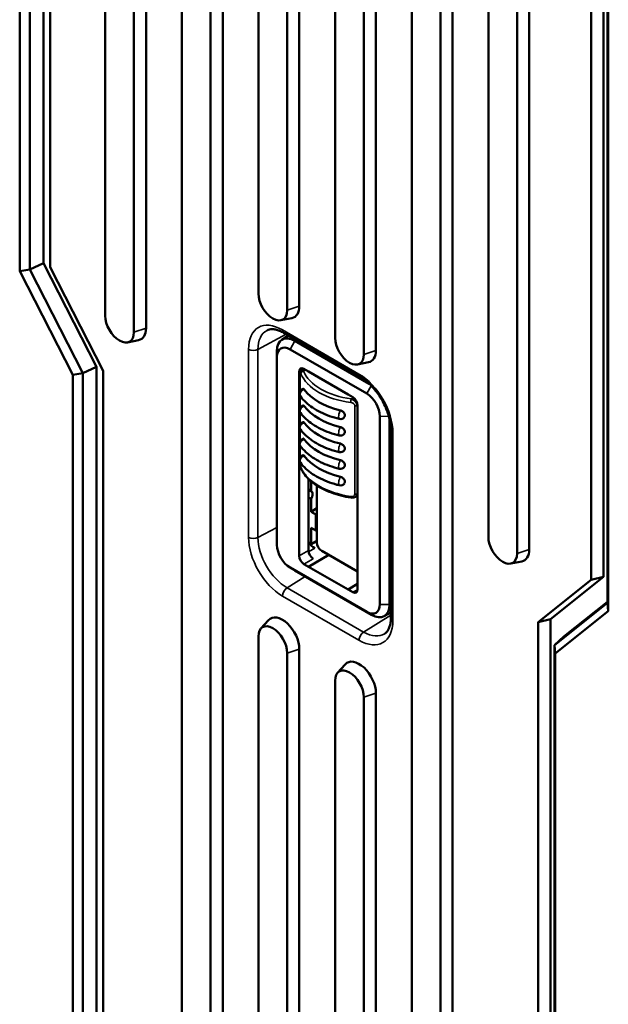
# Model space of a CAD drawing. Header units: millimetres. Extents: x 0 to 5104, y -184 to 1188.
# Tile 125 of 221: x 1397 to 1426, y 409 to 458. Entities that reach past the tile are written whole.
import ezdxf

# ---------------------------------------------------------------- set-up
doc = ezdxf.new("R2010")
doc.units = ezdxf.units.MM
doc.header["$LTSCALE"] = 2
doc.layers.add('Sichtbar (ISO)', color=7, linetype='Continuous', lineweight=50)
doc.layers.add('Sichtbar schmal (ISO)', color=7, linetype='Continuous', lineweight=35)

msp = doc.modelspace()

# ---------------------------------------------------------------- linework, layer by layer
at = {"layer": 'Sichtbar (ISO)'}
for p, q in [((1401.678, 555.364), (1401.678, 443.116)), ((1403.092, 554.547), (1403.092, 442.299)), ((1403.69, 442.498), (1403.69, 554.746)), ((1405.449, 553.186), (1405.449, 394.126)), ((1407.461, 402.917), (1407.461, 552.569)), ((1406.863, 552.37), (1406.863, 393.309)), ((1416.763, 546.654), (1416.763, 387.594)), ((1418.177, 545.838), (1418.177, 386.777)), ((1418.775, 386.977), (1418.775, 546.037)), ((1420.534, 544.477), (1420.534, 432.229)), ((1422.546, 431.612), (1422.546, 543.86)), ((1421.948, 543.661), (1421.948, 431.413)), ((1398.65, 445.704), (1398.65, 508.852)), ((1397.473, 445.301), (1397.473, 508.763)), ((1397.977, 508.622), (1397.977, 445.39)), ((1398.969, 507.699), (1398.969, 445.498)), ((1425.599, 492.324), (1425.599, 430.123)), ((1426.197, 430.269), (1426.197, 492.507)), ((1426.391, 428.986), (1426.391, 492.128)), ((1426.435, 492.042), (1426.435, 428.579)), ((1409.22, 487.689), (1409.22, 444.204)), ((1411.232, 443.587), (1411.232, 487.072)), ((1410.634, 486.873), (1410.634, 443.388)), ((1412.991, 485.512), (1412.991, 442.027)), ((1414.406, 484.695), (1414.406, 441.211)), ((1415.003, 441.41), (1415.003, 484.894)), ((1397.473, 445.301), (1397.977, 445.39)), ((1398.65, 445.704), (1397.977, 445.39)), ((1397.977, 445.39), (1400.587, 440.293)), ((1401.259, 440.607), (1398.65, 445.704)), ((1398.969, 445.498), (1401.579, 440.401)), ((1400.083, 440.203), (1397.473, 445.301)), ((1410.323, 442.891), (1410.866, 443.002)), ((1402.781, 441.802), (1403.323, 441.913)), ((1410.374, 441.932), (1410.701, 442.135)), ((1410.469, 442.269), (1414.237, 440.093)), ((1414.549, 439.284), (1410.778, 441.461)), ((1411.013, 441.877), (1414.674, 439.763)), ((1410.126, 432.111), (1410.126, 441.364)), ((1410.132, 441.089), (1410.132, 431.835)), ((1401.259, 440.607), (1400.587, 440.293)), ((1401.259, 404.263), (1401.259, 440.607)), ((1411.338, 440.432), (1411.45, 440.501)), ((1411.461, 440.495), (1411.686, 440.365)), ((1414.095, 440.714), (1414.637, 440.824)), ((1400.083, 440.203), (1400.587, 440.293)), ((1400.083, 404.17), (1400.083, 440.203)), ((1400.587, 440.293), (1400.587, 404.032)), ((1401.579, 440.401), (1401.579, 403.126)), ((1411.225, 431.302), (1411.225, 440.359)), ((1411.265, 439.386), (1411.265, 440.257)), ((1413.641, 439.237), (1411.686, 440.365)), ((1411.684, 439.721), (1411.684, 439.724)), ((1411.265, 438.569), (1411.265, 439.191)), ((1412.311, 439.277), (1412.314, 439.279)), ((1413.641, 439.237), (1413.865, 439.107)), ((1414.101, 429.642), (1414.101, 438.699)), ((1411.265, 437.753), (1411.265, 438.375)), ((1415.194, 428.912), (1415.194, 438.166)), ((1411.265, 436.936), (1411.265, 437.558)), ((1415.672, 438.026), (1415.672, 428.909)), ((1415.736, 428.244), (1415.736, 437.498)), ((1411.265, 436.12), (1411.265, 436.742)), ((1411.265, 435.903), (1411.265, 435.926)), ((1411.684, 431.567), (1411.684, 435.084)), ((1411.815, 434.487), (1411.815, 434.965)), ((1412.097, 431.952), (1412.097, 434.758)), ((1411.815, 434.487), (1411.684, 434.562)), ((1411.684, 434.174), (1411.815, 434.098)), ((1413.992, 434.198), (1414.101, 434.257)), ((1411.815, 433.464), (1411.815, 434.098)), ((1411.815, 433.464), (1412.097, 433.639)), ((1411.815, 433.464), (1412.04, 433.334)), ((1412.097, 433.368), (1412.04, 433.334)), ((1412.04, 432.542), (1412.04, 433.334)), ((1412.04, 432.542), (1411.815, 432.672)), ((1411.815, 431.888), (1411.815, 432.672)), ((1412.04, 432.542), (1412.097, 432.571)), ((1410.132, 431.815), (1410.126, 432.083)), ((1411.757, 431.921), (1411.815, 431.888)), ((1412.097, 432.042), (1411.815, 431.888)), ((1411.686, 430.764), (1412.685, 431.341)), ((1414.101, 430.523), (1412.333, 431.544)), ((1411.461, 430.894), (1411.686, 430.764)), ((1421.637, 430.916), (1422.179, 431.026)), ((1410.76, 430.727), (1410.989, 430.588)), ((1410.778, 430.717), (1414.549, 428.54)), ((1414.784, 428.397), (1411.013, 430.574)), ((1413.641, 429.636), (1411.686, 430.764)), ((1413.641, 429.636), (1414.101, 429.92)), ((1413.641, 429.636), (1414.101, 429.897)), ((1425.599, 430.123), (1422.99, 428.039)), ((1423.588, 428.185), (1426.197, 430.269)), ((1426.197, 430.269), (1425.599, 430.123)), ((1413.641, 429.636), (1413.865, 429.506)), ((1423.782, 426.901), (1426.391, 428.986)), ((1424.252, 427.332), (1426.391, 429.04)), ((1426.391, 428.986), (1426.435, 428.579)), ((1415.4, 428.328), (1415.736, 428.508)), ((1426.435, 428.579), (1423.826, 426.495)), ((1409.342, 427.718), (1409.708, 428.132)), ((1423.588, 428.185), (1422.99, 428.039)), ((1422.99, 428.039), (1422.99, 390.764)), ((1423.588, 391.015), (1423.588, 428.185)), ((1409.22, 408.279), (1409.22, 427.33)), ((1424.252, 427.332), (1423.782, 426.901)), ((1423.782, 390.641), (1423.782, 426.901)), ((1423.782, 426.901), (1423.826, 426.495)), ((1410.634, 407.462), (1410.634, 426.514)), ((1411.232, 407.661), (1411.232, 426.713)), ((1423.826, 426.495), (1423.826, 390.462)), ((1413.113, 425.54), (1413.48, 425.954)), ((1412.991, 406.101), (1412.991, 425.153)), ((1415.003, 405.484), (1415.003, 424.536)), ((1414.406, 405.285), (1414.406, 424.336))]:
    msp.add_line(p, q, dxfattribs=at)
for centre, start, end in [((1411.477, 439.289), 102.8925, 216.1114), ((1411.477, 438.472), 102.8925, 216.1114), ((1413.255, 438.262), 256.3325, 326.3095), ((1411.477, 437.656), 102.8925, 216.1114), ((1411.477, 436.839), 102.8925, 216.1114), ((1413.255, 437.445), 256.3325, 326.3095), ((1411.477, 436.023), 102.8925, 216.1114), ((1413.255, 436.629), 256.3325, 326.3095), ((1413.255, 435.812), 256.3325, 326.3095), ((1413.255, 434.996), 256.3325, 326.3095)]:
    msp.add_arc(centre, 0.233, start, end, dxfattribs=at)
for centre, major_axis, ratio, start_param, end_param in [((1409.927, 443.796), (0.5, -0.866), 0.57735, 3.926991, 7.068583), ((1410.399, 444.068), (0.589, -1.021), 0.57735, 6.092564, 7.068583), ((1402.385, 442.707), (0.5, -0.866), 0.57735, 3.926991, 7.068583), ((1402.856, 442.98), (0.589, -1.021), 0.57735, 6.092564, 7.068583), ((1411.013, 440.852), (-0.627, 1.087), 0.57735, 5.497787, 7.068583), ((1413.698, 441.619), (0.5, -0.866), 0.57735, 3.926991, 7.068583), ((1410.778, 440.716), (-0.456, 0.79), 0.57735, 5.497787, 7.068583), ((1414.17, 441.891), (0.589, -1.021), 0.57735, 6.092564, 7.068583), ((1411.461, 440.223), (0.167, -0.289), 0.576955, 2.356537, 3.926648), ((1430.8, 449.691), (-13.342, -23.108), 0.57735, 5.465413, 5.465592), ((1414.549, 440.226), (3.333, 0), 0.57735, 3.540229, 4.313752), ((1413.865, 438.835), (0.167, -0.289), 0.577746, 0.785741, 2.355852), ((1414.549, 438.539), (-0.456, 0.79), 0.57735, 3.926991, 5.497787), ((1414.549, 439.41), (3.333, 0), 0.57735, 3.540229, 4.313752), ((1414.549, 438.593), (3.333, 0), 0.57735, 3.540229, 4.313752), ((1414.549, 437.777), (3.333, 0), 0.57735, 3.540229, 4.313752), ((1414.549, 436.96), (3.333, 0), 0.57735, 3.540229, 4.313752), ((1411.65, 434.198), (0.167, 0.289), 0.57735, 4.702388, 6.293186), ((1421.241, 431.821), (0.5, -0.866), 0.57735, 3.926991, 7.068583), ((1411.013, 431.598), (-0.627, 1.087), 0.57735, 0.785398, 0.812292), ((1410.778, 431.462), (0.456, -0.79), 0.57735, 3.926991, 5.497787), ((1411.988, 432.221), (-0.333, 0.577), 0.577878, 1.656042, 1.692212), ((1411.988, 432.221), (-0.333, 0.577), 0.577878, 1.692212, 2.355471), ((1411.757, 432.466), (0.333, -0.577), 0.577746, 5.372152, 5.497445), ((1412.333, 431.816), (0.167, -0.289), 0.57735, 3.926991, 5.497787), ((1411.461, 431.166), (-0.167, 0.289), 0.577746, 0.785741, 2.355852), ((1411.92, 431.431), (0.167, -0.289), 0.577746, 3.927333, 5.497445), ((1421.712, 432.093), (0.589, -1.021), 0.57735, 6.092564, 7.068583), ((1411.013, 431.598), (-0.627, 1.087), 0.57735, 2.329301, 2.356194), ((1413.865, 429.778), (-0.167, 0.289), 0.576955, 2.356537, 3.926648), ((1414.549, 429.285), (0.456, -0.79), 0.57735, 5.497787, 7.068583), ((1414.784, 429.421), (0.627, -1.087), 0.57735, 5.497787, 7.068583), ((1410.399, 427.194), (-0.589, 1.021), 0.57735, 3.926991, 6.473806), ((1409.927, 426.922), (-0.5, 0.866), 0.57735, 3.926991, 7.068583), ((1414.17, 425.017), (-0.589, 1.021), 0.57735, 3.926991, 6.473806), ((1413.698, 424.745), (-0.5, 0.866), 0.57735, 3.926991, 7.068583)]:
    msp.add_ellipse(centre, major_axis=major_axis, ratio=ratio, start_param=start_param, end_param=end_param, dxfattribs=at)
for points, knots in [([(1410.469, 442.269), (1410.398, 442.31), (1410.327, 442.344), (1410.192, 442.398), (1410.128, 442.418), (1410.007, 442.444), (1409.95, 442.45), (1409.847, 442.451), (1409.8, 442.446), (1409.716, 442.427), (1409.677, 442.413), (1409.642, 442.395)], [1.5707963, 1.5707963, 1.5707963, 1.5707963, 1.7229369, 1.7229369, 1.8750775, 1.8750775, 2.0272181, 2.0272181, 2.1793587, 2.1793587, 2.3314993, 2.3314993, 2.3314993, 2.3314993]), ([(1411.265, 440.257), (1411.265, 440.281), (1411.266, 440.302), (1411.271, 440.334), (1411.274, 440.346), (1411.282, 440.367), (1411.287, 440.376), (1411.3, 440.397), (1411.31, 440.409), (1411.326, 440.423), (1411.331, 440.427), (1411.336, 440.43)], [0, 0, 0, 0, 0.01212536, 0.01212536, 0.01876683, 0.01876683, 0.02367413, 0.02367413, 0.03091529, 0.03091529, 0.03361043, 0.03361043, 0.03361043, 0.03361043]), ([(1411.336, 440.429), (1411.338, 440.431), (1411.34, 440.432), (1411.341, 440.433), (1411.352, 440.438), (1411.38, 440.452), (1411.436, 440.386)], [0.4459654, 0.4459654, 0.4459654, 0.4459654, 0.5, 0.5, 0.5, 1, 1, 1, 1]), ([(1415.736, 437.498), (1415.736, 437.657), (1415.715, 437.834), (1415.631, 438.207), (1415.566, 438.404), (1415.397, 438.793), (1415.292, 438.986), (1415.053, 439.347), (1414.919, 439.514), (1414.64, 439.804), (1414.494, 439.927), (1414.313, 440.048), (1414.275, 440.072), (1414.237, 440.093)], [0, 0, 0, 0, 0.292581, 0.292581, 0.589909, 0.589909, 0.891017, 0.891017, 1.192644, 1.192644, 1.49135, 1.49135, 1.570796, 1.570796, 1.570796, 1.570796]), ([(1411.477, 439.479), (1411.469, 439.489), (1411.461, 439.498), (1411.446, 439.511), (1411.439, 439.515), (1411.431, 439.517), (1411.428, 439.517), (1411.425, 439.516)], [-0.15667499, -0.15667499, -0.15667499, -0.15667499, -0.14799697, -0.14799697, -0.13931896, -0.13931896, -0.13511317, -0.13511317, -0.13511317, -0.13511317]), ([(1413.2, 438.035), (1413.034, 438.076), (1412.873, 438.123), (1412.564, 438.233), (1412.417, 438.296), (1412.138, 438.433), (1412.007, 438.509), (1411.765, 438.672), (1411.654, 438.76), (1411.453, 438.947), (1411.364, 439.047), (1411.288, 439.151)], [1.1840347, 1.1840347, 1.1840347, 1.1840347, 1.3387393, 1.3387393, 1.493444, 1.493444, 1.6481487, 1.6481487, 1.8028533, 1.8028533, 1.957558, 1.957558, 1.957558, 1.957558]), ([(1413.793, 439.025), (1413.85, 439.009), (1413.895, 438.981), (1413.928, 438.958), (1413.96, 438.935), (1413.962, 438.935), (1413.992, 438.902), (1414.053, 438.838), (1414.082, 438.764), (1414.082, 438.705)], [0, 0, 0, 0, 0.25, 0.25, 0.25, 0.5, 0.5, 0.5, 1, 1, 1, 1]), ([(1411.477, 438.663), (1411.469, 438.673), (1411.461, 438.682), (1411.446, 438.695), (1411.439, 438.698), (1411.431, 438.7), (1411.428, 438.7), (1411.425, 438.699)], [-0.15667499, -0.15667499, -0.15667499, -0.15667499, -0.14799697, -0.14799697, -0.13931896, -0.13931896, -0.13511317, -0.13511317, -0.13511317, -0.13511317]), ([(1413.2, 437.219), (1413.034, 437.259), (1412.873, 437.307), (1412.564, 437.417), (1412.417, 437.479), (1412.138, 437.617), (1412.007, 437.692), (1411.765, 437.856), (1411.654, 437.944), (1411.453, 438.131), (1411.364, 438.23), (1411.288, 438.335)], [1.1840347, 1.1840347, 1.1840347, 1.1840347, 1.3387393, 1.3387393, 1.493444, 1.493444, 1.6481487, 1.6481487, 1.8028533, 1.8028533, 1.957558, 1.957558, 1.957558, 1.957558]), ([(1413.449, 438.133), (1413.453, 438.138), (1413.456, 438.144), (1413.468, 438.169), (1413.473, 438.192), (1413.473, 438.214), (1413.473, 438.236), (1413.468, 438.26), (1413.449, 438.308), (1413.435, 438.331), (1413.403, 438.369), (1413.382, 438.388), (1413.348, 438.413), (1413.33, 438.424), (1413.292, 438.441), (1413.273, 438.448), (1413.255, 438.452)], [-0.01565717, -0.01565717, -0.01565717, -0.01565717, -0.01208903, -0.01208903, 0, 0, 0, 0.01208903, 0.01208903, 0.02417807, 0.02417807, 0.03486896, 0.03486896, 0.04354698, 0.04354698, 0.052225, 0.052225, 0.052225, 0.052225]), ([(1411.477, 437.846), (1411.469, 437.856), (1411.461, 437.865), (1411.446, 437.878), (1411.439, 437.882), (1411.431, 437.884), (1411.428, 437.884), (1411.425, 437.883)], [-0.15667499, -0.15667499, -0.15667499, -0.15667499, -0.14799697, -0.14799697, -0.13931896, -0.13931896, -0.13511317, -0.13511317, -0.13511317, -0.13511317]), ([(1413.449, 437.316), (1413.453, 437.321), (1413.456, 437.327), (1413.468, 437.353), (1413.473, 437.376), (1413.473, 437.398), (1413.473, 437.419), (1413.468, 437.444), (1413.449, 437.492), (1413.435, 437.515), (1413.403, 437.552), (1413.382, 437.571), (1413.348, 437.597), (1413.33, 437.607), (1413.292, 437.625), (1413.273, 437.632), (1413.255, 437.636)], [-0.01565717, -0.01565717, -0.01565717, -0.01565717, -0.01208903, -0.01208903, 0, 0, 0, 0.01208903, 0.01208903, 0.02417807, 0.02417807, 0.03486896, 0.03486896, 0.04354698, 0.04354698, 0.052225, 0.052225, 0.052225, 0.052225]), ([(1413.2, 436.402), (1413.034, 436.443), (1412.873, 436.49), (1412.564, 436.6), (1412.417, 436.663), (1412.138, 436.8), (1412.007, 436.876), (1411.765, 437.039), (1411.654, 437.127), (1411.453, 437.314), (1411.364, 437.414), (1411.288, 437.518)], [1.1840347, 1.1840347, 1.1840347, 1.1840347, 1.3387393, 1.3387393, 1.493444, 1.493444, 1.6481487, 1.6481487, 1.8028533, 1.8028533, 1.957558, 1.957558, 1.957558, 1.957558]), ([(1411.477, 437.03), (1411.469, 437.04), (1411.461, 437.049), (1411.446, 437.062), (1411.439, 437.065), (1411.431, 437.067), (1411.428, 437.067), (1411.425, 437.066)], [-0.15667499, -0.15667499, -0.15667499, -0.15667499, -0.14799697, -0.14799697, -0.13931896, -0.13931896, -0.13511317, -0.13511317, -0.13511317, -0.13511317]), ([(1413.2, 435.586), (1413.034, 435.626), (1412.873, 435.674), (1412.564, 435.784), (1412.417, 435.846), (1412.138, 435.984), (1412.007, 436.059), (1411.765, 436.223), (1411.654, 436.311), (1411.453, 436.498), (1411.364, 436.597), (1411.288, 436.702)], [1.1840347, 1.1840347, 1.1840347, 1.1840347, 1.3387393, 1.3387393, 1.493444, 1.493444, 1.6481487, 1.6481487, 1.8028533, 1.8028533, 1.957558, 1.957558, 1.957558, 1.957558]), ([(1413.449, 436.5), (1413.453, 436.505), (1413.456, 436.511), (1413.468, 436.537), (1413.473, 436.559), (1413.473, 436.581), (1413.473, 436.603), (1413.468, 436.627), (1413.449, 436.675), (1413.435, 436.698), (1413.403, 436.736), (1413.382, 436.755), (1413.348, 436.78), (1413.33, 436.791), (1413.292, 436.808), (1413.273, 436.815), (1413.255, 436.819)], [-0.01565717, -0.01565717, -0.01565717, -0.01565717, -0.01208903, -0.01208903, 0, 0, 0, 0.01208903, 0.01208903, 0.02417807, 0.02417807, 0.03486896, 0.03486896, 0.04354698, 0.04354698, 0.052225, 0.052225, 0.052225, 0.052225]), ([(1411.477, 436.213), (1411.469, 436.223), (1411.461, 436.232), (1411.446, 436.245), (1411.439, 436.249), (1411.431, 436.251), (1411.428, 436.251), (1411.425, 436.25)], [-0.15667499, -0.15667499, -0.15667499, -0.15667499, -0.14799697, -0.14799697, -0.13931896, -0.13931896, -0.13511317, -0.13511317, -0.13511317, -0.13511317]), ([(1411.316, 435.605), (1411.301, 435.639), (1411.292, 435.676), (1411.28, 435.735), (1411.277, 435.753), (1411.273, 435.786), (1411.271, 435.8), (1411.267, 435.836), (1411.266, 435.859), (1411.265, 435.888), (1411.265, 435.895), (1411.265, 435.903)], [0.00000737, 0.00000737, 0.00000737, 0.00000737, 0.0205817, 0.0205817, 0.02924892, 0.02924892, 0.03549896, 0.03549896, 0.04575651, 0.04575651, 0.04949753, 0.04949753, 0.04949753, 0.04949753]), ([(1413.2, 434.769), (1413.034, 434.81), (1412.873, 434.857), (1412.564, 434.967), (1412.417, 435.03), (1412.138, 435.167), (1412.007, 435.243), (1411.765, 435.406), (1411.654, 435.494), (1411.453, 435.681), (1411.364, 435.781), (1411.288, 435.885)], [1.1840347, 1.1840347, 1.1840347, 1.1840347, 1.3387393, 1.3387393, 1.493444, 1.493444, 1.6481487, 1.6481487, 1.8028533, 1.8028533, 1.957558, 1.957558, 1.957558, 1.957558]), ([(1413.449, 435.683), (1413.453, 435.688), (1413.456, 435.694), (1413.468, 435.72), (1413.473, 435.743), (1413.473, 435.765), (1413.473, 435.786), (1413.468, 435.811), (1413.449, 435.859), (1413.435, 435.882), (1413.403, 435.919), (1413.382, 435.938), (1413.348, 435.964), (1413.33, 435.975), (1413.292, 435.992), (1413.273, 435.999), (1413.255, 436.003)], [-0.01565717, -0.01565717, -0.01565717, -0.01565717, -0.01208903, -0.01208903, 0, 0, 0, 0.01208903, 0.01208903, 0.02417807, 0.02417807, 0.03486896, 0.03486896, 0.04354698, 0.04354698, 0.052225, 0.052225, 0.052225, 0.052225]), ([(1413.776, 434.164), (1413.437, 434.216), (1413.108, 434.299), (1412.514, 434.518), (1412.243, 434.656), (1411.777, 434.977), (1411.581, 435.166), (1411.394, 435.445), (1411.351, 435.524), (1411.316, 435.605)], [0, 0, 0, 0, 0.1566577, 0.1566577, 0.313874, 0.313874, 0.4776072, 0.4776072, 0.5392602, 0.5392602, 0.5392602, 0.5392602]), ([(1413.449, 434.867), (1413.453, 434.872), (1413.456, 434.878), (1413.468, 434.904), (1413.473, 434.926), (1413.473, 434.948), (1413.473, 434.97), (1413.468, 434.994), (1413.449, 435.042), (1413.435, 435.065), (1413.403, 435.103), (1413.382, 435.122), (1413.348, 435.147), (1413.33, 435.158), (1413.292, 435.175), (1413.273, 435.182), (1413.255, 435.186)], [-0.01565717, -0.01565717, -0.01565717, -0.01565717, -0.01208903, -0.01208903, 0, 0, 0, 0.01208903, 0.01208903, 0.02417807, 0.02417807, 0.03486896, 0.03486896, 0.04354698, 0.04354698, 0.052225, 0.052225, 0.052225, 0.052225]), ([(1413.988, 434.197), (1413.956, 434.181), (1413.922, 434.171), (1413.851, 434.16), (1413.813, 434.159), (1413.776, 434.164)], [0, 0, 0, 0, 0.01638202, 0.01638202, 0.03329379, 0.03329379, 0.03329379, 0.03329379]), ([(1414.082, 434.35), (1414.082, 434.32), (1414.075, 434.291), (1414.06, 434.264), (1414.046, 434.238), (1414.004, 434.205), (1413.992, 434.199), (1413.991, 434.198), (1413.989, 434.198), (1413.988, 434.197)], [0, 0, 0, 0, 0.25, 0.25, 0.25, 0.5, 0.5, 0.5, 0.5300548, 0.5300548, 0.5300548, 0.5300548]), ([(1415.431, 427.465), (1415.465, 427.486), (1415.496, 427.512), (1415.555, 427.576), (1415.583, 427.614), (1415.634, 427.703), (1415.656, 427.755), (1415.694, 427.873), (1415.71, 427.939), (1415.73, 428.083), (1415.736, 428.161), (1415.736, 428.244)], [5.5224824, 5.5224824, 5.5224824, 5.5224824, 5.674623, 5.674623, 5.8267635, 5.8267635, 5.9789041, 5.9789041, 6.1310447, 6.1310447, 6.2831853, 6.2831853, 6.2831853, 6.2831853])]:
    msp.add_open_spline(points, degree=3, knots=knots, dxfattribs=at)
at = {"layer": 'Sichtbar schmal (ISO)'}
for p, q in [((1410.634, 443.388), (1411.232, 443.587)), ((1403.092, 442.299), (1403.69, 442.498)), ((1410.4, 442.421), (1414.168, 440.246)), ((1409.198, 441.455), (1410.585, 442.202)), ((1411.079, 441.917), (1411.013, 441.877)), ((1408.735, 432.206), (1408.735, 441.46)), ((1409.198, 441.455), (1409.198, 432.201)), ((1411.013, 441.877), (1410.778, 441.461)), ((1410.132, 441.089), (1410.126, 441.364)), ((1415.003, 441.41), (1414.406, 441.211)), ((1411.449, 440.502), (1411.375, 440.455)), ((1411.333, 440.428), (1411.225, 440.359)), ((1411.267, 440.244), (1411.267, 439.39)), ((1411.344, 440.435), (1411.34, 440.432)), ((1411.54, 440.449), (1411.436, 440.386)), ((1411.782, 439.635), (1411.779, 439.634)), ((1414.768, 439.671), (1414.549, 439.284)), ((1411.267, 439.187), (1411.267, 438.573)), ((1413.793, 439.025), (1413.896, 439.087)), ((1413.967, 434.33), (1413.967, 438.685)), ((1414.101, 438.715), (1414.082, 438.705)), ((1414.082, 438.705), (1414.082, 434.35)), ((1411.267, 438.371), (1411.267, 437.757)), ((1415.637, 438.163), (1415.194, 438.166)), ((1411.267, 437.554), (1411.267, 436.94)), ((1415.833, 437.361), (1415.833, 428.108)), ((1411.267, 436.738), (1411.267, 436.124)), ((1411.267, 435.921), (1411.267, 435.889)), ((1414.082, 434.35), (1414.101, 434.361)), ((1409.198, 432.201), (1410.126, 432.701)), ((1410.132, 431.835), (1410.126, 432.111)), ((1412.097, 432.007), (1411.797, 431.833)), ((1411.225, 431.302), (1411.684, 431.567)), ((1411.988, 431.676), (1411.691, 431.502)), ((1422.546, 431.612), (1421.948, 431.413)), ((1411.92, 431.159), (1411.461, 430.894)), ((1410.778, 430.717), (1411.013, 430.574)), ((1410.628, 429.725), (1411.524, 430.279)), ((1414.168, 427.146), (1410.4, 429.322)), ((1410.628, 429.725), (1414.396, 427.55)), ((1413.865, 429.506), (1414.101, 429.628)), ((1415.672, 428.909), (1415.194, 428.912)), ((1415.672, 428.909), (1415.736, 428.944)), ((1414.396, 427.55), (1415.736, 428.378)), ((1414.549, 428.54), (1414.784, 428.397)), ((1411.232, 426.713), (1410.634, 426.514)), ((1414.406, 424.336), (1415.003, 424.536))]:
    msp.add_line(p, q, dxfattribs=at)
for centre, major_axis, ratio, start_param, end_param in [((1410.4, 440.498), (-1.178, 2.04), 0.57735, 5.497787, 7.068583), ((1410.628, 440.63), (-1.011, 1.751), 0.57735, 6.25849, 7.068583), ((1410.636, 442.557), (-0.167, -0.289), 0.57735, 5.497787, 6.283185), ((1408.971, 441.596), (0.333, 0), 0.57735, 3.926991, 5.462881), ((1411.398, 440.257), (-0.133, 0), 0.57735, 6.283174, 6.458709), ((1411.439, 440.278), (-0.123, -0.051), 0.785616, 4.41894, 5.967388), ((1414.168, 438.323), (1.178, -2.04), 0.57735, 0.785398, 2.356194), ((1414.404, 440.382), (-0.167, -0.289), 0.57735, 5.497787, 6.283185), ((1411.477, 439.289), (-0.189, -0.138), 0.752476, 4.210357, 6.283185), ((1413.796, 438.918), (-0.017, -0.132), 0.200012, 3.790706, 5.339154), ((1411.477, 438.472), (-0.189, -0.138), 0.752476, 4.210357, 6.283185), ((1413.99, 438.761), (0.133, 0), 0.57735, 4.536865, 5.471607), ((1413.255, 438.262), (-0.055, -0.227), 0.316933, 3.796054, 6.283185), ((1411.477, 437.656), (-0.189, -0.138), 0.752476, 4.210357, 6.283185), ((1413.255, 437.445), (-0.055, -0.227), 0.316933, 3.796054, 6.283185), ((1416.069, 437.498), (-0.333, 0), 0.57735, 0, 0.785398), ((1411.477, 436.839), (-0.189, -0.138), 0.752476, 4.210357, 6.283185), ((1413.255, 436.629), (-0.055, -0.227), 0.316933, 3.796054, 6.283185), ((1411.477, 436.023), (-0.189, -0.138), 0.752476, 4.210357, 6.283185), ((1411.398, 435.903), (-0.133, 0), 0.57735, 0, 0.175523), ((1411.439, 435.657), (-0.123, -0.052), 0.801363, 5.956151, 6.283185), ((1413.255, 435.812), (-0.055, -0.227), 0.316933, 3.796054, 6.283185), ((1413.255, 434.996), (-0.055, -0.227), 0.316933, 3.796054, 6.283185), ((1413.796, 434.296), (-0.02, -0.132), 0.184265, 5.343473, 6.283056), ((1413.99, 434.406), (0.133, 0), 0.57735, 4.536865, 5.471607), ((1410.4, 431.245), (-1.178, 2.04), 0.57735, 0.785398, 2.356194), ((1408.971, 432.342), (0.333, 0), 0.57735, 3.926991, 5.462881), ((1410.628, 431.376), (1.011, -1.751), 0.57735, 3.926991, 5.497787), ((1410.636, 429.458), (0.167, 0.289), 0.57735, 0.820305, 2.356194), ((1414.168, 429.069), (1.178, -2.04), 0.57735, 5.497787, 7.068583), ((1416.069, 428.244), (-0.333, 0), 0.57735, 0, 0.785398), ((1414.404, 427.282), (0.167, 0.289), 0.57735, 0.820305, 2.356194), ((1414.396, 429.201), (1.011, -1.751), 0.57735, 5.497787, 6.307881)]:
    msp.add_ellipse(centre, major_axis=major_axis, ratio=ratio, start_param=start_param, end_param=end_param, dxfattribs=at)
for points in [[(1411.309, 440.26), (1411.285, 440.32), (1411.267, 440.323), (1411.267, 440.244)], [(1413.764, 438.843), (1412.563, 438.998), (1411.6, 439.553), (1411.309, 440.26)], [(1411.436, 440.386), (1411.713, 439.713), (1412.65, 439.172), (1413.793, 439.025)], [(1413.967, 438.685), (1413.966, 438.765), (1413.865, 438.83), (1413.764, 438.843)], [(1411.267, 435.889), (1411.267, 435.809), (1411.285, 435.696), (1411.309, 435.639)], [(1411.309, 435.639), (1411.6, 434.958), (1412.563, 434.403), (1413.764, 434.221)], [(1413.764, 434.221), (1413.865, 434.206), (1413.966, 434.25), (1413.967, 434.33)]]:
    msp.add_open_spline(points, degree=3, dxfattribs=at)

doc.saveas('drawing.dxf')
